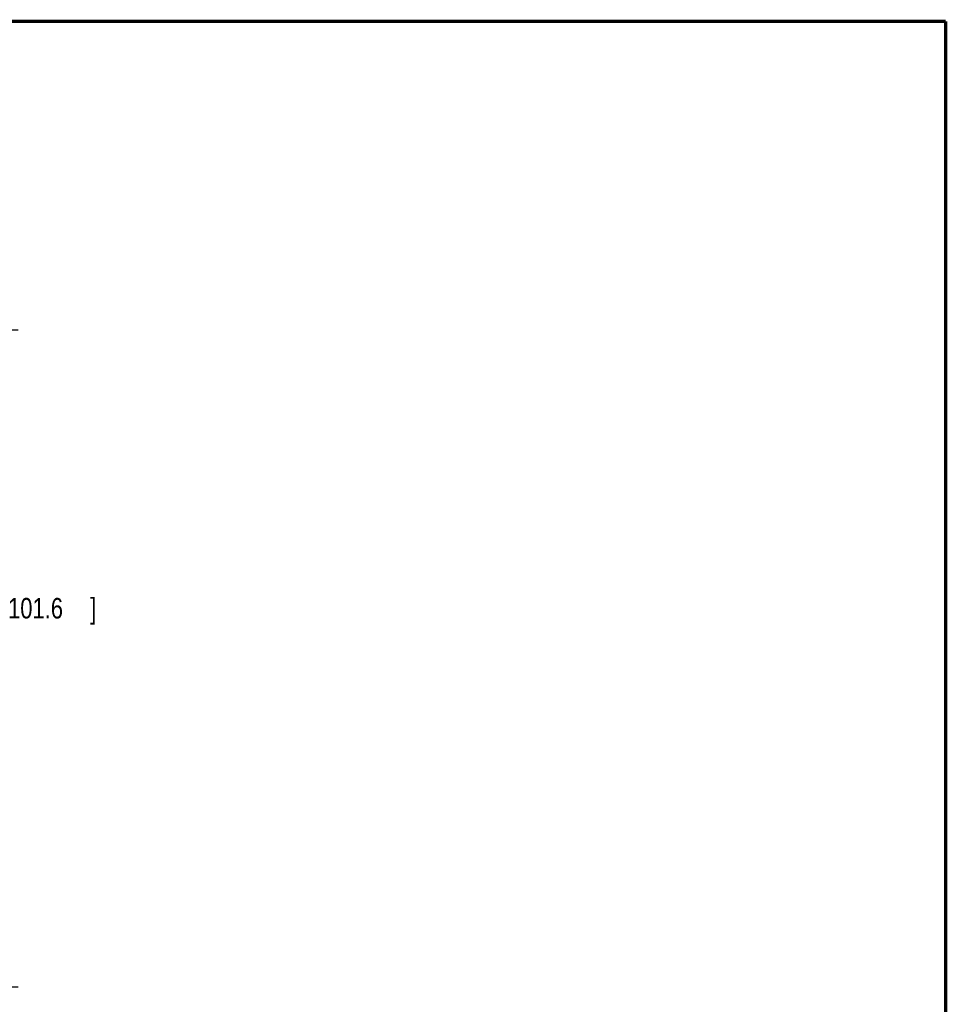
# Model space of a CAD drawing. Header units: inches. Extents: x 0.2 to 16.8, y 0.1 to 10.8.
# Tile 15 of 15: x 11.1 to 16.8, y 4.8 to 10.8. Entities that reach past the tile are written whole.
import ezdxf

# ---------------------------------------------------------------- set-up
doc = ezdxf.new("R2010")
doc.units = ezdxf.units.IN
doc.header["$LTSCALE"] = 0.935
doc.header["$MEASUREMENT"] = 0
doc.layers.get('0').update_dxf_attribs({"linetype": 'CONTINUOUS'})
doc.layers.add('DIMENSIONS', color=7, linetype='CONTINUOUS')
doc.styles.get("Standard").update_dxf_attribs({"font": 'txt', "width": 0.8})
doc.dimstyles.new('DIMSTYLE_1', dxfattribs={"dimtxt": 0.125, "dimasz": 0.18, "dimexe": 0.18, "dimexo": 0.0625, "dimgap": 0.09, "dimtad": 0, "dimtih": 1, "dimtoh": 1, "dimdec": 3, "dimzin": 4, "dimdsep": 46, "dimtxsty": 'STANDARD', "dimblk": '_FILLED', "dimblk1": '_FILLED', "dimblk2": '_FILLED', "dimcen": 0.09, "dimadec": 0, "dimazin": 0, "dimtp": 0.01, "dimtm": 0.01, "dimtfac": 1, "dimtdec": 3, "dimtofl": 0, "dimtmove": 0, "dimatfit": 3, "dimldrblk": '_FILLED', "dimfxl": 1, "dimtolj": 1, "dimtzin": 4, "dimarcsym": 0})

# ---------------------------------------------------------------- blocks, each defined once
blk = doc.blocks.new('_FILLED')
at = {"color": 0, "linetype": 'BYBLOCK'}
blk.add_solid([(0, 0), (-1, 0.174), (-1, -0.174)], dxfattribs=at)
blk = doc.blocks.new('*D0')
at = {"layer": 'DIMENSIONS', "color": 2, "linetype": 'CONTINUOUS'}
for p, q in [((9.2126, 8.8794), (11.1039, 8.8794)), ((10.9789, 8.8794), (10.9789, 7.3098)), ((10.9789, 4.8794), (10.9789, 7.0598)), ((9.2126, 4.8794), (11.1039, 4.8794))]:
    blk.add_line(p, q, dxfattribs=at)
at = {"layer": 'DIMENSIONS', "color": 2, "linetype": 'CONTINUOUS', "xscale": 0.18, "yscale": 0.18, "zscale": 0.18}
for p, rotation in [((10.9789, 8.8794), 90), ((10.9789, 4.8794), 270)]:
    blk.add_blockref('_FILLED', p, dxfattribs=dict(at, rotation=rotation))
at = {"layer": 'DIMENSIONS', "color": 2, "linetype": 'CONTINUOUS', "width": 0.8}
for s, p in [('[', (10.9414, 7.1223)), (']', (11.5414, 7.1223)), ('4.000', (10.3164, 7.1223)), ('101.6', (11.0414, 7.1223))]:
    blk.add_text(s, height=0.125, dxfattribs=at).set_placement(p)

msp = doc.modelspace()

# ---------------------------------------------------------------- linework, layer by layer
at = {"color": 7, "linetype": 'CONTINUOUS', "const_width": 0.02}
for points in [[(16.75, 10.7586), (0.25, 10.7586)], [(16.75, 0.2586), (16.75, 10.7586)]]:
    msp.add_lwpolyline(points, dxfattribs=at)

# ---------------------------------------------------------------- dimensions: what is measured, and where the dimension line sits
at = {"layer": 'DIMENSIONS', "color": 2, "linetype": 'CONTINUOUS'}
dim = msp.add_linear_dim(base=(10.9789, 4.8794), p1=(9.2126, 8.8794), p2=(9.2126, 4.8794), angle=270, dimstyle='DIMSTYLE_1', dxfattribs=at)
dim.commit()
dim.dimension.update_dxf_attribs({"geometry": '*D0', "text_midpoint": (10.9789, 7.1848), "dimtype": 160})

doc.saveas('drawing.dxf')
